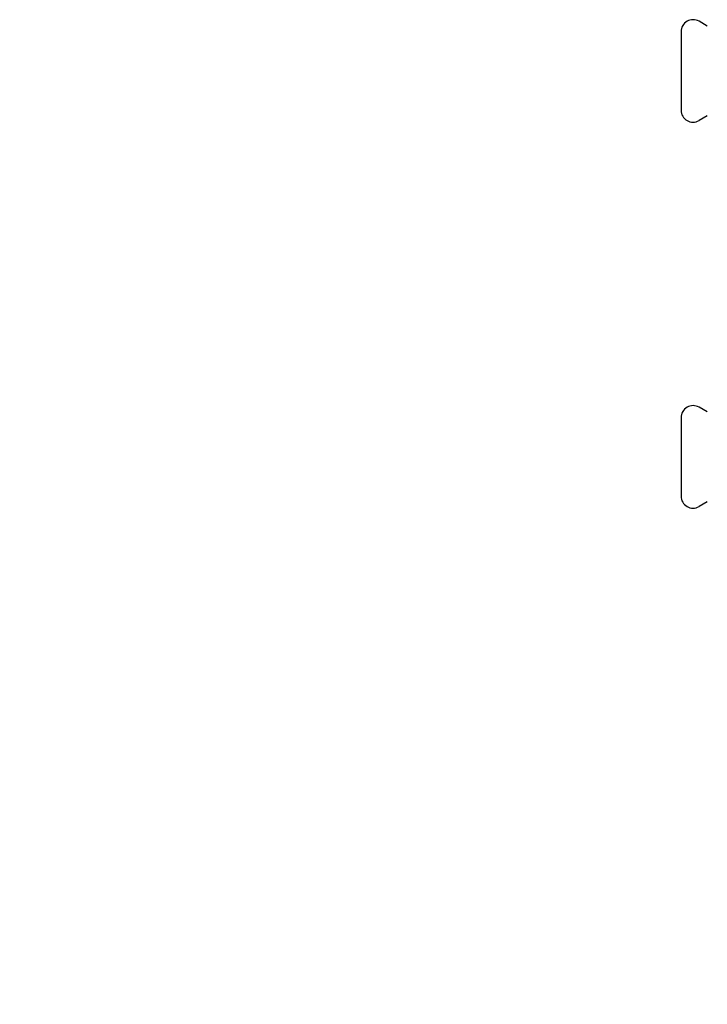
# Model space of a CAD drawing. Header units: millimetres. Extents: x 68 to 3753, y 43 to 336.
# Tile 1 of 8: x 68 to 269, y 43 to 331. Entities that reach past the tile are written whole.
import ezdxf

# ---------------------------------------------------------------- set-up
doc = ezdxf.new("R2010")
doc.units = ezdxf.units.MM
doc.layers.add('DETAIL', color=2, linetype='Continuous')
doc.layers.add('TEXT', color=7, linetype='Continuous')
doc.styles.add('fastrack', font='ARIAL.TTF')

msp = doc.modelspace()

# ---------------------------------------------------------------- linework, layer by layer
at = {"layer": 'DETAIL'}
for p, q in [((269.42, 329.49), (267, 330.89)), ((261.75, 327.86), (261.75, 304.86)), ((269.42, 303.22), (267, 301.83)), ((269.42, 216.53), (267, 217.92)), ((261.75, 214.89), (261.75, 191.89)), ((269.42, 190.26), (267, 188.86))]:
    msp.add_line(p, q, dxfattribs=at)
for centre, start, end in [((265.25, 327.86), 60, 180), ((265.25, 304.86), 180, 300), ((265.25, 214.89), 60, 180), ((265.25, 191.89), 180, 300)]:
    msp.add_arc(centre, 3.5, start, end, dxfattribs=at)

# ---------------------------------------------------------------- texts
at = {"layer": 'TEXT', "insert": (66.15, 138.29), "char_height": 15, "width": 610.7018, "attachment_point": 1, "style": 'fastrack'}
msp.add_mtext('\\pi237.57;HATTERSLEY\\P\\pi212.95;DZR BALL VALVES\\P\\pi205.7;Fig_100TH-PF-22MM', dxfattribs=at)

doc.saveas('drawing.dxf')
